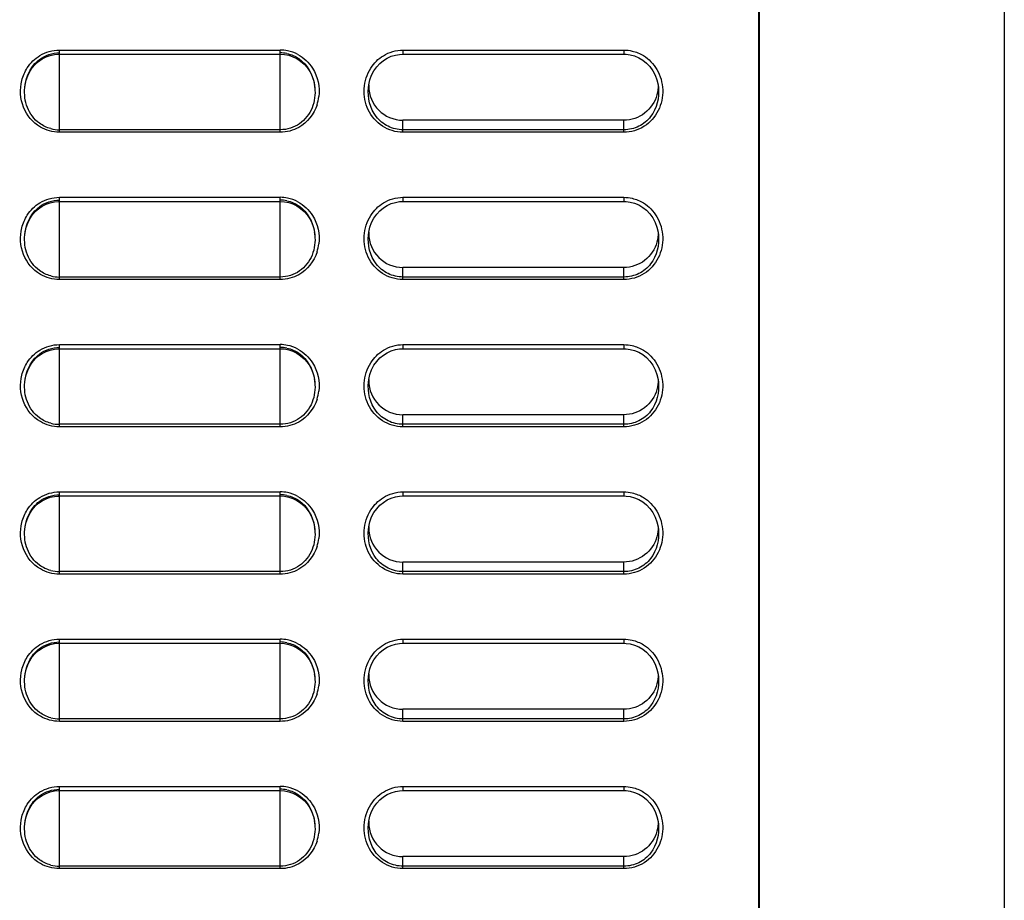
# Model space of a CAD drawing. Header units: millimetres. Extents: x 0 to 1400, y 0 to 1300.
# Tile 22 of 78: x 243 to 303, y 590 to 644. Entities that reach past the tile are written whole.
import ezdxf

# ---------------------------------------------------------------- set-up
doc = ezdxf.new("R2010")
doc.units = ezdxf.units.MM
doc.header["$LTSCALE"] = 84.740741
doc.layers.add('00_COMPONENTS', color=7, linetype='CONTINUOUS')

msp = doc.modelspace()

# ---------------------------------------------------------------- linework, layer by layer
at = {"layer": '00_COMPONENTS', "color": 7, "linetype": 'CONTINUOUS'}
for p, q in [((288.409, 493.831), (288.409, 851.363)), ((288.45, 361.363), (288.45, 731.263)), ((303.409, 729.079), (303.409, 362.147)), ((244.188, 640.775), (244.391, 640.957)), ((244.391, 640.957), (244.612, 641.109)), ((244.612, 641.109), (244.849, 641.231)), ((244.849, 641.231), (245.097, 641.321)), ((245.097, 641.321), (245.353, 641.377)), ((245.353, 641.377), (245.614, 641.4)), ((245.614, 641.4), (245.659, 641.401)), ((245.659, 641.401), (259.159, 641.401)), ((259.159, 641.401), (259.42, 641.384)), ((259.42, 641.384), (259.682, 641.332)), ((259.682, 641.332), (259.936, 641.246)), ((259.936, 641.246), (260.179, 641.126)), ((260.179, 641.126), (260.406, 640.974)), ((260.406, 640.974), (260.614, 640.791)), ((265.251, 640.836), (265.468, 641.012)), ((265.468, 641.012), (265.702, 641.156)), ((265.702, 641.156), (265.946, 641.267)), ((265.946, 641.267), (266.195, 641.344)), ((266.195, 641.344), (266.445, 641.388)), ((266.445, 641.388), (266.659, 641.401)), ((266.659, 641.401), (280.159, 641.401)), ((280.159, 641.401), (280.297, 641.396)), ((280.297, 641.396), (280.551, 641.36)), ((280.551, 641.36), (280.809, 641.29)), ((280.809, 641.29), (281.065, 641.183)), ((281.065, 641.183), (281.314, 641.038)), ((281.314, 641.038), (281.545, 640.857)), ((281.545, 640.857), (281.752, 640.64)), ((243.726, 640.076), (243.853, 640.332)), ((243.853, 640.332), (244.008, 640.565)), ((244.008, 640.565), (244.188, 640.775)), ((260.614, 640.791), (260.799, 640.58)), ((260.799, 640.58), (260.958, 640.345)), ((260.958, 640.345), (261.088, 640.086)), ((264.746, 640.119), (264.886, 640.386)), ((264.886, 640.386), (265.055, 640.626)), ((265.055, 640.626), (265.251, 640.836)), ((281.752, 640.64), (281.93, 640.39)), ((281.93, 640.39), (282.074, 640.116)), ((243.566, 639.511), (243.63, 639.801)), ((243.63, 639.801), (243.726, 640.076)), ((261.088, 640.086), (261.187, 639.808)), ((261.187, 639.808), (261.253, 639.514)), ((264.569, 639.526), (264.639, 639.831)), ((264.639, 639.831), (264.746, 640.119)), ((282.074, 640.116), (282.182, 639.825)), ((282.182, 639.825), (282.251, 639.52)), ((243.546, 639.353), (243.566, 639.511)), ((243.546, 639.353), (243.547, 639.361)), ((261.253, 639.514), (261.273, 639.352)), ((261.272, 639.361), (261.273, 639.352)), ((264.546, 639.353), (264.569, 639.526)), ((282.251, 639.52), (282.272, 639.352)), ((280.159, 637.365), (266.659, 637.365)), ((244.188, 631.775), (244.391, 631.957)), ((244.391, 631.957), (244.612, 632.109)), ((244.612, 632.109), (244.849, 632.231)), ((244.849, 632.231), (245.097, 632.321)), ((245.097, 632.321), (245.353, 632.377)), ((245.353, 632.377), (245.614, 632.4)), ((245.614, 632.4), (245.659, 632.401)), ((245.659, 632.401), (259.159, 632.401)), ((259.159, 632.401), (259.42, 632.384)), ((259.42, 632.384), (259.682, 632.332)), ((259.682, 632.332), (259.936, 632.246)), ((259.936, 632.246), (260.179, 632.126)), ((260.179, 632.126), (260.406, 631.974)), ((260.406, 631.974), (260.614, 631.791)), ((265.055, 631.626), (265.251, 631.836)), ((265.251, 631.836), (265.468, 632.012)), ((265.468, 632.012), (265.702, 632.156)), ((265.702, 632.156), (265.946, 632.267)), ((265.946, 632.267), (266.195, 632.344)), ((266.195, 632.344), (266.445, 632.388)), ((266.445, 632.388), (266.659, 632.401)), ((266.659, 632.401), (280.159, 632.401)), ((280.159, 632.401), (280.297, 632.396)), ((280.297, 632.396), (280.551, 632.36)), ((280.551, 632.36), (280.809, 632.29)), ((280.809, 632.29), (281.065, 632.183)), ((281.065, 632.183), (281.314, 632.038)), ((281.314, 632.038), (281.545, 631.857)), ((281.545, 631.857), (281.752, 631.64)), ((243.726, 631.076), (243.853, 631.332)), ((243.853, 631.332), (244.008, 631.565)), ((244.008, 631.565), (244.188, 631.775)), ((260.614, 631.791), (260.799, 631.58)), ((260.799, 631.58), (260.958, 631.345)), ((260.958, 631.345), (261.088, 631.086)), ((264.746, 631.119), (264.886, 631.386)), ((264.886, 631.386), (265.055, 631.626)), ((281.752, 631.64), (281.93, 631.39)), ((281.93, 631.39), (282.074, 631.116)), ((243.566, 630.511), (243.63, 630.801)), ((243.63, 630.801), (243.726, 631.076)), ((261.088, 631.086), (261.187, 630.808)), ((261.187, 630.808), (261.253, 630.514)), ((264.569, 630.526), (264.639, 630.831)), ((264.639, 630.831), (264.746, 631.119)), ((282.074, 631.116), (282.182, 630.825)), ((282.182, 630.825), (282.251, 630.52)), ((243.546, 630.353), (243.566, 630.511)), ((243.546, 630.353), (243.547, 630.361)), ((261.253, 630.514), (261.273, 630.352)), ((261.272, 630.361), (261.273, 630.352)), ((264.546, 630.353), (264.569, 630.526)), ((282.251, 630.52), (282.272, 630.352)), ((280.159, 628.365), (266.659, 628.365)), ((244.188, 622.775), (244.391, 622.957)), ((244.391, 622.957), (244.612, 623.109)), ((244.612, 623.109), (244.849, 623.231)), ((244.849, 623.231), (245.097, 623.321)), ((245.097, 623.321), (245.353, 623.377)), ((245.353, 623.377), (245.614, 623.4)), ((245.614, 623.4), (245.659, 623.401)), ((245.659, 623.401), (259.159, 623.401)), ((259.159, 623.401), (259.42, 623.384)), ((259.42, 623.384), (259.682, 623.332)), ((259.682, 623.332), (259.936, 623.246)), ((259.936, 623.246), (260.179, 623.126)), ((260.179, 623.126), (260.406, 622.974)), ((260.406, 622.974), (260.614, 622.791)), ((265.055, 622.626), (265.251, 622.836)), ((265.251, 622.836), (265.468, 623.012)), ((265.468, 623.012), (265.702, 623.156)), ((265.702, 623.156), (265.946, 623.267)), ((265.946, 623.267), (266.195, 623.344)), ((266.195, 623.344), (266.445, 623.388)), ((266.445, 623.388), (266.659, 623.401)), ((266.659, 623.401), (280.159, 623.401)), ((280.159, 623.401), (280.297, 623.396)), ((280.297, 623.396), (280.551, 623.36)), ((280.551, 623.36), (280.809, 623.29)), ((280.809, 623.29), (281.065, 623.183)), ((281.065, 623.183), (281.314, 623.038)), ((281.314, 623.038), (281.545, 622.857)), ((281.545, 622.857), (281.752, 622.64)), ((243.726, 622.076), (243.853, 622.332)), ((243.853, 622.332), (244.008, 622.565)), ((244.008, 622.565), (244.188, 622.775)), ((260.614, 622.791), (260.799, 622.58)), ((260.799, 622.58), (260.958, 622.345)), ((260.958, 622.345), (261.088, 622.086)), ((264.746, 622.119), (264.886, 622.386)), ((264.886, 622.386), (265.055, 622.626)), ((281.752, 622.64), (281.93, 622.39)), ((281.93, 622.39), (282.074, 622.116)), ((243.566, 621.511), (243.63, 621.801)), ((243.63, 621.801), (243.726, 622.076)), ((261.088, 622.086), (261.187, 621.808)), ((261.187, 621.808), (261.253, 621.514)), ((264.569, 621.526), (264.639, 621.831)), ((264.639, 621.831), (264.746, 622.119)), ((282.074, 622.116), (282.182, 621.825)), ((282.182, 621.825), (282.251, 621.52)), ((243.546, 621.353), (243.566, 621.511)), ((243.546, 621.353), (243.547, 621.361)), ((261.253, 621.514), (261.273, 621.352)), ((261.272, 621.361), (261.273, 621.352)), ((264.546, 621.353), (264.569, 621.526)), ((282.251, 621.52), (282.272, 621.352)), ((280.159, 619.365), (266.659, 619.365)), ((245.097, 614.321), (245.353, 614.377)), ((245.353, 614.377), (245.614, 614.4)), ((245.614, 614.4), (245.659, 614.401)), ((245.659, 614.401), (259.159, 614.401)), ((259.159, 614.401), (259.42, 614.384)), ((259.42, 614.384), (259.682, 614.332)), ((266.195, 614.344), (266.445, 614.388)), ((266.445, 614.388), (266.659, 614.401)), ((266.659, 614.401), (280.159, 614.401)), ((280.159, 614.401), (280.297, 614.396)), ((280.297, 614.396), (280.551, 614.36)), ((244.008, 613.565), (244.188, 613.775)), ((244.188, 613.775), (244.391, 613.957)), ((244.391, 613.957), (244.612, 614.109)), ((244.612, 614.109), (244.849, 614.231)), ((244.849, 614.231), (245.097, 614.321)), ((259.682, 614.332), (259.936, 614.246)), ((259.936, 614.246), (260.179, 614.126)), ((260.179, 614.126), (260.406, 613.974)), ((260.406, 613.974), (260.614, 613.791)), ((260.614, 613.791), (260.799, 613.58)), ((265.055, 613.626), (265.251, 613.836)), ((265.251, 613.836), (265.468, 614.012)), ((265.468, 614.012), (265.702, 614.156)), ((265.702, 614.156), (265.946, 614.267)), ((265.946, 614.267), (266.195, 614.344)), ((280.551, 614.36), (280.809, 614.29)), ((280.809, 614.29), (281.065, 614.183)), ((281.065, 614.183), (281.314, 614.038)), ((281.314, 614.038), (281.545, 613.857)), ((281.545, 613.857), (281.752, 613.64)), ((243.726, 613.076), (243.853, 613.332)), ((243.853, 613.332), (244.008, 613.565)), ((260.799, 613.58), (260.958, 613.345)), ((260.958, 613.345), (261.088, 613.086)), ((264.746, 613.119), (264.886, 613.386)), ((264.886, 613.386), (265.055, 613.626)), ((281.752, 613.64), (281.93, 613.39)), ((281.93, 613.39), (282.074, 613.116)), ((243.566, 612.511), (243.63, 612.801)), ((243.63, 612.801), (243.726, 613.076)), ((261.088, 613.086), (261.187, 612.808)), ((261.187, 612.808), (261.253, 612.514)), ((264.569, 612.526), (264.639, 612.831)), ((264.639, 612.831), (264.746, 613.119)), ((282.074, 613.116), (282.182, 612.825)), ((282.182, 612.825), (282.251, 612.52)), ((243.546, 612.353), (243.566, 612.511)), ((243.546, 612.353), (243.547, 612.361)), ((261.253, 612.514), (261.273, 612.352)), ((261.272, 612.361), (261.273, 612.352)), ((264.546, 612.353), (264.569, 612.526)), ((282.251, 612.52), (282.272, 612.352)), ((280.159, 610.365), (266.659, 610.365)), ((245.097, 605.321), (245.353, 605.377)), ((245.353, 605.377), (245.614, 605.4)), ((245.614, 605.4), (245.659, 605.401)), ((245.659, 605.401), (259.159, 605.401)), ((259.159, 605.401), (259.42, 605.384)), ((259.42, 605.384), (259.682, 605.332)), ((266.195, 605.344), (266.445, 605.388)), ((266.445, 605.388), (266.659, 605.401)), ((266.659, 605.401), (280.159, 605.401)), ((280.159, 605.401), (280.297, 605.396)), ((280.297, 605.396), (280.551, 605.36)), ((280.551, 605.36), (280.809, 605.29)), ((244.008, 604.565), (244.188, 604.775)), ((244.188, 604.775), (244.391, 604.957)), ((244.391, 604.957), (244.612, 605.109)), ((244.612, 605.109), (244.849, 605.231)), ((244.849, 605.231), (245.097, 605.321)), ((259.682, 605.332), (259.936, 605.246)), ((259.936, 605.246), (260.179, 605.126)), ((260.179, 605.126), (260.406, 604.974)), ((260.406, 604.974), (260.614, 604.791)), ((260.614, 604.791), (260.799, 604.58)), ((265.055, 604.626), (265.251, 604.836)), ((265.251, 604.836), (265.468, 605.012)), ((265.468, 605.012), (265.702, 605.156)), ((265.702, 605.156), (265.946, 605.267)), ((265.946, 605.267), (266.195, 605.344)), ((280.809, 605.29), (281.065, 605.183)), ((281.065, 605.183), (281.314, 605.038)), ((281.314, 605.038), (281.545, 604.857)), ((281.545, 604.857), (281.752, 604.64)), ((243.726, 604.076), (243.853, 604.332)), ((243.853, 604.332), (244.008, 604.565)), ((260.799, 604.58), (260.958, 604.345)), ((260.958, 604.345), (261.088, 604.086)), ((264.746, 604.119), (264.886, 604.386)), ((264.886, 604.386), (265.055, 604.626)), ((281.752, 604.64), (281.93, 604.39)), ((281.93, 604.39), (282.074, 604.116)), ((243.566, 603.511), (243.63, 603.801)), ((243.63, 603.801), (243.726, 604.076)), ((261.088, 604.086), (261.187, 603.808)), ((261.187, 603.808), (261.253, 603.514)), ((264.569, 603.526), (264.639, 603.831)), ((264.639, 603.831), (264.746, 604.119)), ((282.074, 604.116), (282.182, 603.825)), ((282.182, 603.825), (282.251, 603.52)), ((243.546, 603.353), (243.566, 603.511)), ((243.546, 603.353), (243.547, 603.361)), ((261.253, 603.514), (261.273, 603.352)), ((261.272, 603.361), (261.273, 603.352)), ((264.546, 603.353), (264.569, 603.526)), ((282.251, 603.52), (282.272, 603.352)), ((280.159, 601.365), (266.659, 601.365)), ((245.097, 596.321), (245.353, 596.377)), ((245.353, 596.377), (245.614, 596.4)), ((245.614, 596.4), (245.659, 596.401)), ((245.659, 596.401), (259.159, 596.401)), ((259.159, 596.401), (259.42, 596.384)), ((259.42, 596.384), (259.682, 596.332)), ((259.682, 596.332), (259.936, 596.246)), ((265.946, 596.267), (266.195, 596.344)), ((266.195, 596.344), (266.445, 596.388)), ((266.445, 596.388), (266.659, 596.401)), ((266.659, 596.401), (280.159, 596.401)), ((280.159, 596.401), (280.297, 596.396)), ((280.297, 596.396), (280.551, 596.36)), ((280.551, 596.36), (280.809, 596.29)), ((244.008, 595.565), (244.188, 595.775)), ((244.188, 595.775), (244.391, 595.957)), ((244.391, 595.957), (244.612, 596.109)), ((244.612, 596.109), (244.849, 596.231)), ((244.849, 596.231), (245.097, 596.321)), ((259.936, 596.246), (260.179, 596.126)), ((260.179, 596.126), (260.406, 595.974)), ((260.406, 595.974), (260.614, 595.791)), ((260.614, 595.791), (260.799, 595.58)), ((265.055, 595.626), (265.251, 595.836)), ((265.251, 595.836), (265.468, 596.012)), ((265.468, 596.012), (265.702, 596.156)), ((265.702, 596.156), (265.946, 596.267)), ((280.809, 596.29), (281.065, 596.183)), ((281.065, 596.183), (281.314, 596.038)), ((281.314, 596.038), (281.545, 595.857)), ((281.545, 595.857), (281.752, 595.64)), ((243.726, 595.076), (243.853, 595.332)), ((243.853, 595.332), (244.008, 595.565)), ((260.799, 595.58), (260.958, 595.345)), ((260.958, 595.345), (261.088, 595.086)), ((264.746, 595.119), (264.886, 595.386)), ((264.886, 595.386), (265.055, 595.626)), ((281.752, 595.64), (281.93, 595.39)), ((281.93, 595.39), (282.074, 595.116)), ((243.566, 594.511), (243.63, 594.801)), ((243.63, 594.801), (243.726, 595.076)), ((261.088, 595.086), (261.187, 594.808)), ((261.187, 594.808), (261.253, 594.514)), ((264.546, 594.353), (264.569, 594.526)), ((264.569, 594.526), (264.639, 594.831)), ((264.639, 594.831), (264.746, 595.119)), ((282.074, 595.116), (282.182, 594.825)), ((282.182, 594.825), (282.251, 594.52)), ((282.251, 594.52), (282.272, 594.352)), ((243.546, 594.353), (243.566, 594.511)), ((243.546, 594.353), (243.547, 594.361)), ((261.253, 594.514), (261.273, 594.352)), ((261.272, 594.361), (261.273, 594.352)), ((280.159, 592.365), (266.659, 592.365))]:
    msp.add_line(p, q, dxfattribs=at)
at = {"layer": '00_COMPONENTS', "color": 9, "linetype": 'CONTINUOUS'}
for p, q in [((245.659, 636.628), (245.659, 641.651)), ((245.659, 641.651), (259.159, 641.651)), ((259.159, 636.628), (259.159, 641.651)), ((266.659, 641.651), (266.659, 641.401)), ((266.659, 641.651), (280.159, 641.651)), ((280.159, 641.651), (280.159, 641.401)), ((264.546, 639.353), (264.547, 639.36)), ((282.272, 639.36), (282.272, 639.352)), ((266.659, 636.628), (266.659, 637.365)), ((280.159, 636.628), (280.159, 637.365)), ((259.159, 636.78), (245.659, 636.78)), ((280.159, 636.78), (266.659, 636.78)), ((259.159, 636.628), (245.659, 636.628)), ((280.159, 636.628), (266.659, 636.628)), ((245.659, 627.628), (245.659, 632.651)), ((245.659, 632.651), (259.159, 632.651)), ((259.159, 627.628), (259.159, 632.651)), ((266.659, 632.651), (266.659, 632.401)), ((266.659, 632.651), (280.159, 632.651)), ((280.159, 632.651), (280.159, 632.401)), ((264.546, 630.353), (264.547, 630.36)), ((282.272, 630.36), (282.272, 630.352)), ((266.659, 627.628), (266.659, 628.365)), ((280.159, 627.628), (280.159, 628.365)), ((259.159, 627.78), (245.659, 627.78)), ((259.159, 627.628), (245.659, 627.628)), ((280.159, 627.78), (266.659, 627.78)), ((280.159, 627.628), (266.659, 627.628)), ((245.659, 618.628), (245.659, 623.651)), ((245.659, 623.651), (259.159, 623.651)), ((259.159, 618.628), (259.159, 623.651)), ((266.659, 623.651), (266.659, 623.401)), ((266.659, 623.651), (280.159, 623.651)), ((280.159, 623.651), (280.159, 623.401)), ((264.546, 621.353), (264.547, 621.36)), ((282.272, 621.36), (282.272, 621.352)), ((266.659, 618.628), (266.659, 619.365)), ((280.159, 618.628), (280.159, 619.365)), ((259.159, 618.78), (245.659, 618.78)), ((259.159, 618.628), (245.659, 618.628)), ((280.159, 618.78), (266.659, 618.78)), ((280.159, 618.628), (266.659, 618.628)), ((245.659, 609.628), (245.659, 614.651)), ((245.659, 614.651), (259.159, 614.651)), ((259.159, 609.628), (259.159, 614.651)), ((266.659, 614.651), (266.659, 614.401)), ((266.659, 614.651), (280.159, 614.651)), ((280.159, 614.651), (280.159, 614.401)), ((264.546, 612.353), (264.547, 612.36)), ((282.272, 612.36), (282.272, 612.352)), ((266.659, 609.628), (266.659, 610.365)), ((280.159, 609.628), (280.159, 610.365)), ((259.159, 609.78), (245.659, 609.78)), ((259.159, 609.628), (245.659, 609.628)), ((280.159, 609.78), (266.659, 609.78)), ((280.159, 609.628), (266.659, 609.628)), ((245.659, 600.628), (245.659, 605.651)), ((245.659, 605.651), (259.159, 605.651)), ((259.159, 600.628), (259.159, 605.651)), ((266.659, 605.651), (266.659, 605.401)), ((266.659, 605.651), (280.159, 605.651)), ((280.159, 605.651), (280.159, 605.401)), ((264.546, 603.353), (264.547, 603.36)), ((282.272, 603.36), (282.272, 603.352)), ((266.659, 600.628), (266.659, 601.365)), ((280.159, 600.628), (280.159, 601.365)), ((259.159, 600.78), (245.659, 600.78)), ((259.159, 600.628), (245.659, 600.628)), ((280.159, 600.78), (266.659, 600.78)), ((280.159, 600.628), (266.659, 600.628)), ((245.659, 591.628), (245.659, 596.651)), ((245.659, 596.651), (259.159, 596.651)), ((259.159, 591.628), (259.159, 596.651)), ((266.659, 596.651), (266.659, 596.401)), ((266.659, 596.651), (280.159, 596.651)), ((280.159, 596.651), (280.159, 596.401)), ((264.546, 594.353), (264.547, 594.36)), ((282.272, 594.36), (282.272, 594.352)), ((266.659, 591.628), (266.659, 592.365)), ((280.159, 591.628), (280.159, 592.365)), ((259.159, 591.78), (245.659, 591.78)), ((259.159, 591.628), (245.659, 591.628)), ((280.159, 591.78), (266.659, 591.78)), ((280.159, 591.628), (266.659, 591.628))]:
    msp.add_line(p, q, dxfattribs=at)
for centre, radius, start, end in [((259.159, 639.372), 2.279, 78.70786, 89.9833), ((259.15, 639.347), 2.305, 61.70779, 78.62987), ((258.883, 639.12), 2.649, 342.26677, 353.13192), ((259.159, 630.372), 2.279, 78.70786, 89.9833), ((259.15, 630.347), 2.305, 61.70779, 78.62987), ((258.883, 630.12), 2.649, 342.26677, 353.13192), ((259.159, 621.372), 2.279, 78.70786, 89.9833), ((259.15, 621.347), 2.305, 61.70779, 78.62987), ((258.883, 621.12), 2.649, 342.26677, 353.13192), ((259.159, 612.372), 2.279, 78.70786, 89.9833), ((259.15, 612.347), 2.305, 61.70779, 78.62987), ((258.883, 612.12), 2.649, 342.26677, 353.13192), ((259.159, 603.372), 2.279, 78.70786, 89.9833), ((259.15, 603.347), 2.305, 61.70779, 78.62987), ((258.883, 603.12), 2.649, 342.26677, 353.13192), ((259.159, 594.372), 2.279, 78.70786, 89.9833), ((259.15, 594.347), 2.305, 61.70779, 78.62987), ((258.883, 594.12), 2.649, 342.26677, 353.13192)]:
    msp.add_arc(centre, radius, start, end, dxfattribs=at)
at = {"layer": '00_COMPONENTS', "color": 7, "linetype": 'CONTINUOUS'}
for centre, radius, start, end in [((259.159, 639.469), 2.011, 78.16937, 89.98234), ((258.401, 639.09), 2.884, 5.38714, 8.60613), ((266.585, 639.459), 2.019, 178.01807, 179.99825), ((266.659, 639.459), 2.094, 180, 270), ((245.66, 638.849), 2.068, 255.31044, 269.97047), ((259.159, 630.469), 2.011, 78.16937, 89.98234), ((258.401, 630.09), 2.884, 5.38714, 8.60613), ((266.585, 630.459), 2.019, 178.01807, 179.99825), ((266.659, 630.459), 2.094, 180, 270), ((245.66, 629.849), 2.068, 255.31044, 269.97047), ((259.159, 621.469), 2.011, 78.16937, 89.98234), ((258.401, 621.09), 2.884, 5.38714, 8.60613), ((266.585, 621.459), 2.019, 178.01807, 179.99825), ((266.659, 621.459), 2.094, 180, 270), ((245.66, 620.849), 2.068, 255.31044, 269.97047), ((259.159, 612.469), 2.011, 78.16937, 89.98234), ((258.401, 612.09), 2.884, 5.38714, 8.60613), ((266.585, 612.459), 2.019, 178.01807, 179.99825), ((266.659, 612.459), 2.094, 180, 270), ((245.66, 611.849), 2.068, 255.31044, 269.97047), ((259.159, 603.469), 2.011, 78.16937, 89.98234), ((258.401, 603.09), 2.884, 5.38714, 8.60613), ((266.585, 603.459), 2.019, 178.01807, 179.99825), ((266.659, 603.459), 2.094, 180, 270), ((245.66, 602.849), 2.068, 255.31044, 269.97047), ((259.159, 594.469), 2.011, 78.16937, 89.98234), ((258.401, 594.09), 2.884, 5.38714, 8.60613), ((266.585, 594.459), 2.019, 178.01807, 179.99825), ((266.659, 594.459), 2.094, 180, 270), ((245.66, 593.849), 2.068, 255.31044, 269.97047)]:
    msp.add_arc(centre, radius, start, end, dxfattribs=at)
for points in [[(244.444, 641.072), (244.785, 641.329), (245.232, 641.481), (245.659, 641.481)], [(259.571, 641.438), (259.83, 641.384), (260.083, 641.275), (260.302, 641.125)], [(260.302, 641.125), (260.814, 640.773), (261.159, 640.136), (261.252, 639.522)], [(282.252, 639.527), (282.259, 639.321), (282.234, 639.112), (282.18, 638.913)], [(245.136, 636.848), (244.889, 636.913), (244.65, 637.026), (244.444, 637.177)], [(260.34, 637.151), (260.001, 636.916), (259.572, 636.78), (259.159, 636.78)], [(244.444, 632.072), (244.785, 632.329), (245.232, 632.481), (245.659, 632.481)], [(259.571, 632.438), (259.83, 632.384), (260.083, 632.275), (260.302, 632.125)], [(260.302, 632.125), (260.814, 631.773), (261.159, 631.136), (261.252, 630.522)], [(282.252, 630.527), (282.259, 630.321), (282.234, 630.112), (282.18, 629.913)], [(245.136, 627.848), (244.889, 627.913), (244.65, 628.026), (244.444, 628.177)], [(260.34, 628.151), (260.001, 627.916), (259.572, 627.78), (259.159, 627.78)], [(244.444, 623.072), (244.785, 623.329), (245.232, 623.481), (245.659, 623.481)], [(259.571, 623.438), (259.83, 623.384), (260.083, 623.275), (260.302, 623.125)], [(260.302, 623.125), (260.814, 622.773), (261.159, 622.136), (261.252, 621.522)], [(282.252, 621.527), (282.259, 621.321), (282.234, 621.112), (282.18, 620.913)], [(245.136, 618.848), (244.889, 618.913), (244.65, 619.026), (244.444, 619.177)], [(260.34, 619.151), (260.001, 618.916), (259.572, 618.78), (259.159, 618.78)], [(244.444, 614.072), (244.785, 614.329), (245.232, 614.481), (245.659, 614.481)], [(259.571, 614.438), (259.83, 614.384), (260.083, 614.275), (260.302, 614.125)], [(260.302, 614.125), (260.814, 613.773), (261.159, 613.136), (261.252, 612.522)], [(282.252, 612.527), (282.259, 612.321), (282.234, 612.112), (282.18, 611.913)], [(245.136, 609.848), (244.889, 609.913), (244.65, 610.026), (244.444, 610.177)], [(260.34, 610.151), (260.001, 609.916), (259.572, 609.78), (259.159, 609.78)], [(244.444, 605.072), (244.785, 605.329), (245.232, 605.481), (245.659, 605.481)], [(259.571, 605.438), (259.83, 605.384), (260.083, 605.275), (260.302, 605.125)], [(260.302, 605.125), (260.814, 604.773), (261.159, 604.136), (261.252, 603.522)], [(282.252, 603.527), (282.259, 603.321), (282.234, 603.112), (282.18, 602.913)], [(245.136, 600.848), (244.889, 600.913), (244.65, 601.026), (244.444, 601.177)], [(260.34, 601.151), (260.001, 600.916), (259.572, 600.78), (259.159, 600.78)], [(244.444, 596.072), (244.785, 596.329), (245.232, 596.481), (245.659, 596.481)], [(259.571, 596.438), (259.83, 596.384), (260.083, 596.275), (260.302, 596.125)], [(260.302, 596.125), (260.814, 595.773), (261.159, 595.136), (261.252, 594.522)], [(282.252, 594.527), (282.259, 594.321), (282.234, 594.112), (282.18, 593.913)], [(245.136, 591.848), (244.889, 591.913), (244.65, 592.026), (244.444, 592.177)], [(260.34, 592.151), (260.001, 591.916), (259.572, 591.78), (259.159, 591.78)]]:
    msp.add_open_spline(points, degree=3, dxfattribs=at)
at = {"layer": '00_COMPONENTS', "color": 9, "linetype": 'CONTINUOUS'}
for points in [[(244.472, 641.317), (244.823, 641.53), (245.248, 641.651), (245.659, 641.651)], [(265.46, 641.306), (265.815, 641.522), (266.243, 641.651), (266.659, 641.651)], [(280.159, 641.651), (280.329, 641.651), (280.5, 641.63), (280.665, 641.591)], [(280.665, 641.591), (280.905, 641.535), (281.14, 641.439), (281.351, 641.311)], [(243.702, 640.564), (243.897, 640.866), (244.165, 641.131), (244.472, 641.317)], [(260.243, 641.376), (260.603, 641.182), (260.919, 640.881), (261.136, 640.534)], [(264.691, 640.546), (264.883, 640.851), (265.152, 641.118), (265.46, 641.306)], [(281.351, 641.311), (281.689, 641.107), (281.98, 640.805), (282.177, 640.464)], [(243.367, 639.786), (243.435, 640.06), (243.549, 640.327), (243.702, 640.564)], [(261.136, 640.534), (261.449, 640.033), (261.584, 639.389), (261.513, 638.803)], [(243.465, 638.165), (243.268, 638.67), (243.235, 639.261), (243.367, 639.786)], [(244.497, 636.943), (244.036, 637.212), (243.658, 637.668), (243.465, 638.165)], [(261.407, 638.313), (261.225, 637.746), (260.805, 637.213), (260.285, 636.922)], [(245.659, 636.628), (245.258, 636.628), (244.844, 636.741), (244.497, 636.943)], [(260.285, 636.922), (259.946, 636.733), (259.547, 636.628), (259.159, 636.628)], [(244.472, 632.317), (244.823, 632.53), (245.248, 632.651), (245.659, 632.651)], [(265.46, 632.306), (265.815, 632.522), (266.243, 632.651), (266.659, 632.651)], [(280.159, 632.651), (280.329, 632.651), (280.5, 632.63), (280.665, 632.591)], [(280.665, 632.591), (280.905, 632.535), (281.14, 632.439), (281.351, 632.311)], [(243.702, 631.564), (243.897, 631.866), (244.165, 632.131), (244.472, 632.317)], [(260.243, 632.376), (260.603, 632.182), (260.919, 631.881), (261.136, 631.534)], [(264.691, 631.546), (264.883, 631.851), (265.152, 632.118), (265.46, 632.306)], [(281.351, 632.311), (281.689, 632.107), (281.98, 631.805), (282.177, 631.464)], [(243.367, 630.786), (243.435, 631.06), (243.549, 631.327), (243.702, 631.564)], [(261.136, 631.534), (261.449, 631.033), (261.584, 630.389), (261.513, 629.803)], [(243.465, 629.165), (243.268, 629.67), (243.235, 630.261), (243.367, 630.786)], [(244.497, 627.943), (244.036, 628.212), (243.658, 628.668), (243.465, 629.165)], [(261.407, 629.313), (261.225, 628.746), (260.805, 628.213), (260.285, 627.922)], [(245.659, 627.628), (245.258, 627.628), (244.844, 627.741), (244.497, 627.943)], [(260.285, 627.922), (259.946, 627.733), (259.547, 627.628), (259.159, 627.628)], [(244.472, 623.317), (244.823, 623.53), (245.248, 623.651), (245.659, 623.651)], [(265.46, 623.306), (265.815, 623.522), (266.243, 623.651), (266.659, 623.651)], [(280.159, 623.651), (280.329, 623.651), (280.5, 623.63), (280.665, 623.591)], [(280.665, 623.591), (280.905, 623.535), (281.14, 623.439), (281.351, 623.311)], [(243.702, 622.564), (243.897, 622.866), (244.165, 623.131), (244.472, 623.317)], [(260.243, 623.376), (260.603, 623.182), (260.919, 622.881), (261.136, 622.534)], [(264.691, 622.546), (264.883, 622.851), (265.152, 623.118), (265.46, 623.306)], [(281.351, 623.311), (281.689, 623.107), (281.98, 622.805), (282.177, 622.464)], [(243.367, 621.786), (243.435, 622.06), (243.549, 622.327), (243.702, 622.564)], [(261.136, 622.534), (261.449, 622.033), (261.584, 621.389), (261.513, 620.803)], [(243.465, 620.165), (243.268, 620.67), (243.235, 621.261), (243.367, 621.786)], [(244.497, 618.943), (244.036, 619.212), (243.658, 619.668), (243.465, 620.165)], [(261.407, 620.313), (261.225, 619.746), (260.805, 619.213), (260.285, 618.922)], [(245.659, 618.628), (245.258, 618.628), (244.844, 618.741), (244.497, 618.943)], [(260.285, 618.922), (259.946, 618.733), (259.547, 618.628), (259.159, 618.628)], [(244.472, 614.317), (244.823, 614.53), (245.248, 614.651), (245.659, 614.651)], [(260.243, 614.376), (260.603, 614.182), (260.919, 613.881), (261.136, 613.534)], [(265.46, 614.306), (265.815, 614.522), (266.243, 614.651), (266.659, 614.651)], [(280.159, 614.651), (280.329, 614.651), (280.5, 614.63), (280.665, 614.591)], [(280.665, 614.591), (280.905, 614.535), (281.14, 614.439), (281.351, 614.311)], [(243.702, 613.564), (243.897, 613.866), (244.165, 614.131), (244.472, 614.317)], [(264.691, 613.546), (264.883, 613.851), (265.152, 614.118), (265.46, 614.306)], [(281.351, 614.311), (281.689, 614.107), (281.98, 613.805), (282.177, 613.464)], [(243.367, 612.786), (243.435, 613.06), (243.549, 613.327), (243.702, 613.564)], [(261.136, 613.534), (261.449, 613.033), (261.584, 612.389), (261.513, 611.803)], [(243.465, 611.165), (243.268, 611.67), (243.235, 612.261), (243.367, 612.786)], [(244.497, 609.943), (244.036, 610.212), (243.658, 610.668), (243.465, 611.165)], [(261.407, 611.313), (261.225, 610.746), (260.805, 610.213), (260.285, 609.922)], [(245.659, 609.628), (245.258, 609.628), (244.844, 609.741), (244.497, 609.943)], [(260.285, 609.922), (259.946, 609.733), (259.547, 609.628), (259.159, 609.628)], [(244.472, 605.317), (244.823, 605.53), (245.248, 605.651), (245.659, 605.651)], [(260.243, 605.376), (260.603, 605.182), (260.919, 604.881), (261.136, 604.534)], [(265.46, 605.306), (265.815, 605.522), (266.243, 605.651), (266.659, 605.651)], [(280.159, 605.651), (280.329, 605.651), (280.5, 605.63), (280.665, 605.591)], [(280.665, 605.591), (280.905, 605.535), (281.14, 605.439), (281.351, 605.311)], [(243.702, 604.564), (243.897, 604.866), (244.165, 605.131), (244.472, 605.317)], [(264.691, 604.546), (264.883, 604.851), (265.152, 605.118), (265.46, 605.306)], [(281.351, 605.311), (281.689, 605.107), (281.98, 604.805), (282.177, 604.464)], [(243.367, 603.786), (243.435, 604.06), (243.549, 604.327), (243.702, 604.564)], [(261.136, 604.534), (261.449, 604.033), (261.584, 603.389), (261.513, 602.803)], [(243.465, 602.165), (243.268, 602.67), (243.235, 603.261), (243.367, 603.786)], [(244.497, 600.943), (244.036, 601.212), (243.658, 601.668), (243.465, 602.165)], [(261.407, 602.313), (261.225, 601.746), (260.805, 601.213), (260.285, 600.922)], [(245.659, 600.628), (245.258, 600.628), (244.844, 600.741), (244.497, 600.943)], [(260.285, 600.922), (259.946, 600.733), (259.547, 600.628), (259.159, 600.628)], [(244.472, 596.317), (244.823, 596.53), (245.248, 596.651), (245.659, 596.651)], [(260.243, 596.376), (260.603, 596.182), (260.919, 595.881), (261.136, 595.534)], [(265.46, 596.306), (265.815, 596.522), (266.243, 596.651), (266.659, 596.651)], [(280.159, 596.651), (280.329, 596.651), (280.5, 596.63), (280.665, 596.591)], [(280.665, 596.591), (280.905, 596.535), (281.14, 596.439), (281.351, 596.311)], [(243.702, 595.564), (243.897, 595.866), (244.165, 596.131), (244.472, 596.317)], [(264.691, 595.546), (264.883, 595.851), (265.152, 596.118), (265.46, 596.306)], [(281.351, 596.311), (281.689, 596.107), (281.98, 595.805), (282.177, 595.464)], [(243.367, 594.786), (243.435, 595.06), (243.549, 595.327), (243.702, 595.564)], [(261.136, 595.534), (261.449, 595.033), (261.584, 594.389), (261.513, 593.803)], [(243.465, 593.165), (243.268, 593.67), (243.235, 594.261), (243.367, 594.786)], [(244.497, 591.943), (244.036, 592.212), (243.658, 592.668), (243.465, 593.165)], [(261.407, 593.313), (261.225, 592.746), (260.805, 592.213), (260.285, 591.922)], [(245.659, 591.628), (245.258, 591.628), (244.844, 591.741), (244.497, 591.943)], [(260.285, 591.922), (259.946, 591.733), (259.547, 591.628), (259.159, 591.628)]]:
    msp.add_open_spline(points, degree=3, dxfattribs=at)
at = {"layer": '00_COMPONENTS', "color": 7, "linetype": 'CONTINUOUS'}
for points, knots in [([(243.547, 639.361), (243.593, 639.848), (243.835, 640.515), (244.312, 640.972), (244.444, 641.072)], [0, 0, 0, 0, 0.747005, 1, 1, 1, 1]), ([(244.444, 637.177), (244.115, 637.416), (243.599, 638.109), (243.509, 638.948), (243.546, 639.353)], [0, 0, 0, 0, 0.499949, 1, 1, 1, 1]), ([(261.273, 639.352), (261.31, 638.941), (261.216, 638.086), (260.678, 637.387), (260.34, 637.151)], [0, 0, 0, 0, 0.500224, 1, 1, 1, 1]), ([(282.18, 638.913), (282.062, 638.481), (281.527, 637.672), (280.607, 637.365), (280.159, 637.365)], [0, 0, 0, 0, 0.500429, 1, 1, 1, 1]), ([(243.547, 630.361), (243.593, 630.848), (243.835, 631.515), (244.312, 631.972), (244.444, 632.072)], [0, 0, 0, 0, 0.747005, 1, 1, 1, 1]), ([(244.444, 628.177), (244.115, 628.416), (243.599, 629.109), (243.509, 629.948), (243.546, 630.353)], [0, 0, 0, 0, 0.499949, 1, 1, 1, 1]), ([(261.273, 630.352), (261.31, 629.941), (261.216, 629.086), (260.678, 628.387), (260.34, 628.151)], [0, 0, 0, 0, 0.500224, 1, 1, 1, 1]), ([(282.18, 629.913), (282.062, 629.481), (281.527, 628.672), (280.607, 628.365), (280.159, 628.365)], [0, 0, 0, 0, 0.500429, 1, 1, 1, 1]), ([(243.547, 621.361), (243.593, 621.848), (243.835, 622.515), (244.312, 622.972), (244.444, 623.072)], [0, 0, 0, 0, 0.747005, 1, 1, 1, 1]), ([(244.444, 619.177), (244.115, 619.416), (243.599, 620.109), (243.509, 620.948), (243.546, 621.353)], [0, 0, 0, 0, 0.499949, 1, 1, 1, 1]), ([(261.273, 621.352), (261.31, 620.941), (261.216, 620.086), (260.678, 619.387), (260.34, 619.151)], [0, 0, 0, 0, 0.500224, 1, 1, 1, 1]), ([(282.18, 620.913), (282.062, 620.481), (281.527, 619.672), (280.607, 619.365), (280.159, 619.365)], [0, 0, 0, 0, 0.500429, 1, 1, 1, 1]), ([(243.547, 612.361), (243.593, 612.848), (243.835, 613.515), (244.312, 613.972), (244.444, 614.072)], [0, 0, 0, 0, 0.747005, 1, 1, 1, 1]), ([(244.444, 610.177), (244.115, 610.416), (243.599, 611.109), (243.509, 611.948), (243.546, 612.353)], [0, 0, 0, 0, 0.499949, 1, 1, 1, 1]), ([(261.273, 612.352), (261.31, 611.941), (261.216, 611.086), (260.678, 610.387), (260.34, 610.151)], [0, 0, 0, 0, 0.500224, 1, 1, 1, 1]), ([(282.18, 611.913), (282.062, 611.481), (281.527, 610.672), (280.607, 610.365), (280.159, 610.365)], [0, 0, 0, 0, 0.500429, 1, 1, 1, 1]), ([(243.547, 603.361), (243.593, 603.848), (243.835, 604.515), (244.312, 604.972), (244.444, 605.072)], [0, 0, 0, 0, 0.747005, 1, 1, 1, 1]), ([(244.444, 601.177), (244.115, 601.416), (243.599, 602.109), (243.509, 602.948), (243.546, 603.353)], [0, 0, 0, 0, 0.499949, 1, 1, 1, 1]), ([(261.273, 603.352), (261.31, 602.941), (261.216, 602.086), (260.678, 601.387), (260.34, 601.151)], [0, 0, 0, 0, 0.500224, 1, 1, 1, 1]), ([(282.18, 602.913), (282.062, 602.481), (281.527, 601.672), (280.607, 601.365), (280.159, 601.365)], [0, 0, 0, 0, 0.500429, 1, 1, 1, 1]), ([(243.547, 594.361), (243.593, 594.848), (243.835, 595.515), (244.312, 595.972), (244.444, 596.072)], [0, 0, 0, 0, 0.747005, 1, 1, 1, 1]), ([(244.444, 592.177), (244.115, 592.416), (243.599, 593.109), (243.509, 593.948), (243.546, 594.353)], [0, 0, 0, 0, 0.499949, 1, 1, 1, 1]), ([(261.273, 594.352), (261.31, 593.941), (261.216, 593.086), (260.678, 592.387), (260.34, 592.151)], [0, 0, 0, 0, 0.500224, 1, 1, 1, 1]), ([(282.18, 593.913), (282.062, 593.481), (281.527, 592.672), (280.607, 592.365), (280.159, 592.365)], [0, 0, 0, 0, 0.500429, 1, 1, 1, 1])]:
    msp.add_open_spline(points, degree=3, knots=knots, dxfattribs=at)
at = {"layer": '00_COMPONENTS', "color": 9, "linetype": 'CONTINUOUS'}
for points, knots in [([(266.659, 636.628), (266.221, 636.628), (265.324, 636.895), (264.429, 637.948), (264.18, 639.296), (264.457, 640.175), (264.691, 640.546)], [0, 0, 0, 0, 0.249583, 0.499466, 0.749728, 1, 1, 1, 1]), ([(282.177, 640.464), (282.393, 640.09), (282.638, 639.221), (282.364, 637.904), (281.47, 636.885), (280.59, 636.628), (280.159, 636.628)], [0, 0, 0, 0, 0.250375, 0.500604, 0.750425, 1, 1, 1, 1]), ([(266.659, 636.78), (266.348, 636.78), (265.715, 636.928), (264.727, 637.73), (264.49, 638.744), (264.546, 639.353)], [0, 0, 0, 0, 0.252448, 0.504971, 1, 1, 1, 1]), ([(282.272, 639.352), (282.329, 638.744), (282.092, 637.73), (281.103, 636.928), (280.471, 636.78), (280.159, 636.78)], [0, 0, 0, 0, 0.495042, 0.747543, 1, 1, 1, 1]), ([(266.659, 627.628), (266.221, 627.628), (265.324, 627.895), (264.429, 628.948), (264.18, 630.296), (264.457, 631.175), (264.691, 631.546)], [0, 0, 0, 0, 0.249583, 0.499466, 0.749728, 1, 1, 1, 1]), ([(282.177, 631.464), (282.393, 631.09), (282.638, 630.221), (282.364, 628.904), (281.47, 627.885), (280.59, 627.628), (280.159, 627.628)], [0, 0, 0, 0, 0.250375, 0.500604, 0.750425, 1, 1, 1, 1]), ([(266.659, 627.78), (266.348, 627.78), (265.715, 627.928), (264.727, 628.73), (264.49, 629.744), (264.546, 630.353)], [0, 0, 0, 0, 0.252448, 0.504971, 1, 1, 1, 1]), ([(282.272, 630.352), (282.329, 629.744), (282.092, 628.73), (281.103, 627.928), (280.471, 627.78), (280.159, 627.78)], [0, 0, 0, 0, 0.495042, 0.747543, 1, 1, 1, 1]), ([(266.659, 618.628), (266.221, 618.628), (265.324, 618.895), (264.429, 619.948), (264.18, 621.296), (264.457, 622.175), (264.691, 622.546)], [0, 0, 0, 0, 0.249583, 0.499466, 0.749728, 1, 1, 1, 1]), ([(282.177, 622.464), (282.393, 622.09), (282.638, 621.221), (282.364, 619.904), (281.47, 618.885), (280.59, 618.628), (280.159, 618.628)], [0, 0, 0, 0, 0.250375, 0.500604, 0.750425, 1, 1, 1, 1]), ([(266.659, 618.78), (266.348, 618.78), (265.715, 618.928), (264.727, 619.73), (264.49, 620.744), (264.546, 621.353)], [0, 0, 0, 0, 0.252448, 0.504971, 1, 1, 1, 1]), ([(282.272, 621.352), (282.329, 620.744), (282.092, 619.73), (281.103, 618.928), (280.471, 618.78), (280.159, 618.78)], [0, 0, 0, 0, 0.495042, 0.747543, 1, 1, 1, 1]), ([(266.659, 609.628), (266.221, 609.628), (265.324, 609.895), (264.429, 610.948), (264.18, 612.296), (264.457, 613.175), (264.691, 613.546)], [0, 0, 0, 0, 0.249583, 0.499466, 0.749728, 1, 1, 1, 1]), ([(282.177, 613.464), (282.393, 613.09), (282.638, 612.221), (282.364, 610.904), (281.47, 609.885), (280.59, 609.628), (280.159, 609.628)], [0, 0, 0, 0, 0.250375, 0.500604, 0.750425, 1, 1, 1, 1]), ([(266.659, 609.78), (266.348, 609.78), (265.715, 609.928), (264.727, 610.73), (264.49, 611.744), (264.546, 612.353)], [0, 0, 0, 0, 0.252448, 0.504971, 1, 1, 1, 1]), ([(282.272, 612.352), (282.329, 611.744), (282.092, 610.73), (281.103, 609.928), (280.471, 609.78), (280.159, 609.78)], [0, 0, 0, 0, 0.495042, 0.747543, 1, 1, 1, 1]), ([(266.659, 600.628), (266.221, 600.628), (265.324, 600.895), (264.429, 601.948), (264.18, 603.296), (264.457, 604.175), (264.691, 604.546)], [0, 0, 0, 0, 0.249583, 0.499466, 0.749728, 1, 1, 1, 1]), ([(282.177, 604.464), (282.393, 604.09), (282.638, 603.221), (282.364, 601.904), (281.47, 600.885), (280.59, 600.628), (280.159, 600.628)], [0, 0, 0, 0, 0.250375, 0.500604, 0.750425, 1, 1, 1, 1]), ([(266.659, 600.78), (266.348, 600.78), (265.715, 600.928), (264.727, 601.73), (264.49, 602.744), (264.546, 603.353)], [0, 0, 0, 0, 0.252448, 0.504971, 1, 1, 1, 1]), ([(282.272, 603.352), (282.329, 602.744), (282.092, 601.73), (281.103, 600.928), (280.471, 600.78), (280.159, 600.78)], [0, 0, 0, 0, 0.495042, 0.747543, 1, 1, 1, 1]), ([(266.659, 591.628), (266.221, 591.628), (265.324, 591.895), (264.429, 592.948), (264.18, 594.296), (264.457, 595.175), (264.691, 595.546)], [0, 0, 0, 0, 0.249583, 0.499466, 0.749728, 1, 1, 1, 1]), ([(282.177, 595.464), (282.393, 595.09), (282.638, 594.221), (282.364, 592.904), (281.47, 591.885), (280.59, 591.628), (280.159, 591.628)], [0, 0, 0, 0, 0.250375, 0.500604, 0.750425, 1, 1, 1, 1]), ([(266.659, 591.78), (266.348, 591.78), (265.715, 591.928), (264.727, 592.73), (264.49, 593.744), (264.546, 594.353)], [0, 0, 0, 0, 0.252448, 0.504971, 1, 1, 1, 1]), ([(282.272, 594.352), (282.329, 593.744), (282.092, 592.73), (281.103, 591.928), (280.471, 591.78), (280.159, 591.78)], [0, 0, 0, 0, 0.495042, 0.747543, 1, 1, 1, 1])]:
    msp.add_open_spline(points, degree=3, knots=knots, dxfattribs=at)

doc.saveas('drawing.dxf')
